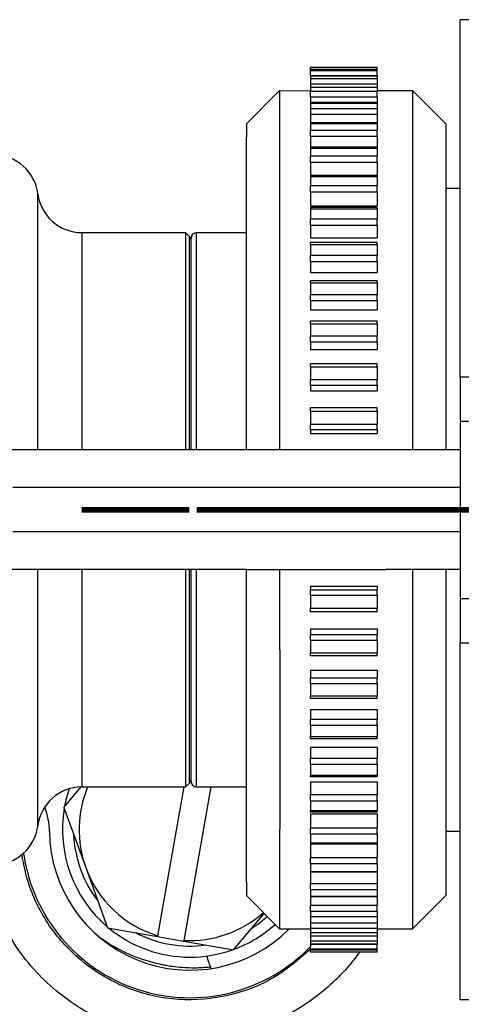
# Model space of a CAD drawing. Header units: inches. Extents: x -7205 to -1528, y -2875 to 5222.
# Tile 84 of 104: x -2379 to -2359, y 246 to 291. Entities that reach past the tile are written whole.
import ezdxf

# ---------------------------------------------------------------- set-up
doc = ezdxf.new("R2010")
doc.units = ezdxf.units.IN
doc.linetypes.add('DOT_CENTER', pattern=[14, 12, -1, 0, -1])
doc.layers.add('1', color=7, linetype='Continuous')

msp = doc.modelspace()

# ---------------------------------------------------------------- linework, layer by layer
at = {"color": 7, "linetype": 'Continuous'}
for p, q in [((-2343.93, 290.752), (-2359.03, 290.752)), ((-2359.03, 274.652), (-2359.03, 290.752)), ((-2362.778, 288.596), (-2365.778, 288.596)), ((-2365.778, 288.518), (-2365.778, 288.596)), ((-2365.778, 288.518), (-2362.778, 288.518)), ((-2365.778, 288.455), (-2365.778, 288.518)), ((-2365.778, 288.235), (-2365.778, 288.455)), ((-2365.778, 288.235), (-2365.778, 288.222)), ((-2365.778, 288.222), (-2365.778, 288.097)), ((-2365.778, 288.222), (-2362.778, 288.222)), ((-2362.778, 288.518), (-2362.778, 288.596)), ((-2362.778, 288.455), (-2362.778, 288.518)), ((-2362.778, 288.235), (-2362.778, 288.455)), ((-2362.778, 288.235), (-2362.778, 288.222)), ((-2362.778, 288.222), (-2362.778, 288.097)), ((-2365.778, 288.097), (-2365.778, 287.86)), ((-2365.778, 287.86), (-2365.778, 287.712)), ((-2362.778, 288.097), (-2362.778, 287.86)), ((-2362.778, 287.86), (-2362.778, 287.712)), ((-2368.678, 286.052), (-2367.178, 287.552)), ((-2367.178, 287.552), (-2367.178, 271.352)), ((-2367.178, 287.552), (-2365.778, 287.545)), ((-2365.778, 287.712), (-2365.778, 287.545)), ((-2365.778, 287.712), (-2362.778, 287.712)), ((-2365.778, 287.545), (-2365.778, 287.527)), ((-2365.778, 287.275), (-2365.778, 287.527)), ((-2362.778, 287.712), (-2362.778, 287.552)), ((-2362.778, 287.552), (-2362.778, 287.527)), ((-2362.778, 287.552), (-2361.178, 287.552)), ((-2362.778, 287.275), (-2362.778, 287.527)), ((-2361.178, 287.552), (-2361.178, 271.352)), ((-2359.678, 286.052), (-2361.178, 287.552)), ((-2365.778, 287.275), (-2365.778, 287.011)), ((-2362.778, 287.011), (-2365.778, 287.011)), ((-2365.778, 287.011), (-2365.778, 286.993)), ((-2365.778, 286.993), (-2365.778, 286.749)), ((-2362.778, 287.275), (-2362.778, 287.011)), ((-2362.778, 287.011), (-2362.778, 286.993)), ((-2362.778, 286.993), (-2362.778, 286.749)), ((-2365.778, 286.749), (-2365.778, 286.485)), ((-2365.778, 286.485), (-2365.778, 286.1)), ((-2362.778, 286.749), (-2362.778, 286.485)), ((-2362.778, 286.485), (-2362.778, 286.1)), ((-2368.678, 286.052), (-2368.678, 285.452)), ((-2362.778, 286.1), (-2365.778, 286.1)), ((-2365.778, 286.1), (-2365.778, 286.074)), ((-2365.778, 286.074), (-2365.778, 285.774)), ((-2362.778, 286.1), (-2362.778, 286.074)), ((-2362.778, 286.074), (-2362.778, 285.774)), ((-2359.678, 286.052), (-2359.678, 283.152)), ((-2365.778, 285.5), (-2365.778, 285.774)), ((-2362.778, 285.5), (-2362.778, 285.774)), ((-2368.678, 285.331), (-2368.678, 285.452)), ((-2368.678, 285.331), (-2368.678, 285.452)), ((-2368.678, 285.109), (-2368.678, 285.331)), ((-2368.678, 285.109), (-2368.678, 285.331)), ((-2368.678, 284.962), (-2368.678, 285.109)), ((-2368.678, 284.962), (-2368.678, 285.109)), ((-2365.778, 285.5), (-2365.778, 285.001)), ((-2362.778, 285.5), (-2362.778, 285.001)), ((-2368.678, 284.867), (-2368.678, 284.962)), ((-2368.678, 284.867), (-2368.678, 284.962)), ((-2368.678, 284.756), (-2368.678, 284.867)), ((-2368.678, 284.756), (-2368.678, 284.867)), ((-2368.678, 284.605), (-2368.678, 284.756)), ((-2368.678, 284.605), (-2368.678, 284.756)), ((-2365.778, 285.001), (-2365.778, 284.963)), ((-2362.778, 285.001), (-2365.778, 285.001)), ((-2365.778, 284.963), (-2365.778, 284.61)), ((-2362.778, 285.001), (-2362.778, 284.963)), ((-2362.778, 284.963), (-2362.778, 284.61)), ((-2368.678, 284.53), (-2368.678, 284.605)), ((-2368.678, 284.53), (-2368.678, 284.605)), ((-2368.678, 284.324), (-2368.678, 284.53)), ((-2368.678, 284.324), (-2368.678, 284.53)), ((-2368.678, 284.286), (-2368.678, 284.324)), ((-2368.678, 284.286), (-2368.678, 284.324)), ((-2368.678, 284.024), (-2368.678, 284.286)), ((-2368.678, 284.024), (-2368.678, 284.286)), ((-2365.778, 284.331), (-2365.778, 284.61)), ((-2365.778, 284.331), (-2365.778, 283.725)), ((-2362.778, 284.331), (-2362.778, 284.61)), ((-2362.778, 284.331), (-2362.778, 283.725)), ((-2368.678, 283.739), (-2368.678, 284.024)), ((-2368.678, 283.739), (-2368.678, 284.024)), ((-2368.678, 283.705), (-2368.678, 283.739)), ((-2368.678, 283.705), (-2368.678, 283.739)), ((-2368.678, 283.438), (-2368.678, 283.705)), ((-2368.678, 283.438), (-2368.678, 283.705)), ((-2368.678, 283.367), (-2368.678, 283.438)), ((-2368.678, 283.367), (-2368.678, 283.438)), ((-2368.678, 283.119), (-2368.678, 283.367)), ((-2368.678, 283.119), (-2368.678, 283.367)), ((-2362.778, 283.725), (-2365.778, 283.725)), ((-2365.778, 283.725), (-2365.778, 283.674)), ((-2365.778, 283.674), (-2365.778, 283.272)), ((-2362.778, 283.725), (-2362.778, 283.674)), ((-2362.778, 283.674), (-2362.778, 283.272)), ((-2368.678, 283.012), (-2368.678, 283.119)), ((-2368.678, 283.012), (-2368.678, 283.119)), ((-2368.678, 282.782), (-2368.678, 283.012)), ((-2368.678, 282.782), (-2368.678, 283.012)), ((-2365.778, 282.99), (-2365.778, 283.272)), ((-2365.778, 282.99), (-2365.778, 282.358)), ((-2362.778, 282.99), (-2362.778, 283.272)), ((-2362.778, 282.99), (-2362.778, 282.358)), ((-2359.678, 283.152), (-2359.03, 283.152)), ((-2359.678, 283.152), (-2359.678, 271.352)), ((-2368.678, 282.639), (-2368.678, 282.782)), ((-2368.678, 282.639), (-2368.678, 282.782)), ((-2368.678, 282.428), (-2368.678, 282.639)), ((-2368.678, 282.428), (-2368.678, 282.639)), ((-2368.678, 282.249), (-2368.678, 282.428)), ((-2368.678, 282.249), (-2368.678, 282.428)), ((-2368.678, 282.058), (-2368.678, 282.249)), ((-2368.678, 282.058), (-2368.678, 282.249)), ((-2368.678, 281.843), (-2368.678, 282.058)), ((-2368.678, 281.843), (-2368.678, 282.058)), ((-2365.778, 282.358), (-2362.778, 282.358)), ((-2362.778, 282.286), (-2365.778, 282.286)), ((-2365.778, 282.22), (-2365.778, 281.774)), ((-2362.778, 282.22), (-2362.778, 282.286)), ((-2362.778, 282.22), (-2362.778, 281.774)), ((-2368.678, 281.671), (-2368.678, 281.843)), ((-2368.678, 281.671), (-2368.678, 281.843)), ((-2368.678, 281.42), (-2368.678, 281.671)), ((-2368.678, 281.42), (-2368.678, 281.671)), ((-2365.778, 281.491), (-2365.778, 281.774)), ((-2362.778, 281.491), (-2362.778, 281.774)), ((-2376.108, 281.152), (-2371.428, 281.152)), ((-2371.252, 280.975), (-2371.428, 281.152)), ((-2371.428, 281.152), (-2371.428, 271.352)), ((-2370.928, 281.152), (-2368.678, 281.152)), ((-2368.678, 281.268), (-2368.678, 281.42)), ((-2368.678, 281.268), (-2368.678, 281.42)), ((-2368.678, 280.982), (-2368.678, 281.268)), ((-2368.678, 280.982), (-2368.678, 281.268)), ((-2365.778, 281.491), (-2365.778, 280.922)), ((-2362.778, 281.491), (-2362.778, 280.922)), ((-2371.178, 280.798), (-2371.178, 280.902)), ((-2371.178, 271.352), (-2371.178, 280.798)), ((-2371.178, 271.352), (-2371.178, 280.798)), ((-2368.678, 280.849), (-2368.678, 280.982)), ((-2368.678, 280.849), (-2368.678, 280.982)), ((-2368.678, 280.529), (-2368.678, 280.849)), ((-2368.678, 280.529), (-2368.678, 280.849)), ((-2365.778, 280.922), (-2362.778, 280.922)), ((-2362.778, 280.7), (-2365.778, 280.7)), ((-2365.778, 280.617), (-2365.778, 280.7)), ((-2362.778, 280.617), (-2362.778, 280.7)), ((-2368.678, 280.416), (-2368.678, 280.529)), ((-2368.678, 280.416), (-2368.678, 280.529)), ((-2368.678, 280.061), (-2368.678, 280.416)), ((-2368.678, 280.061), (-2368.678, 280.416)), ((-2365.778, 280.617), (-2365.778, 280.132)), ((-2362.778, 280.617), (-2362.778, 280.132)), ((-2368.678, 279.969), (-2368.678, 280.061)), ((-2368.678, 279.969), (-2368.678, 280.061)), ((-2368.678, 279.58), (-2368.678, 279.969)), ((-2368.678, 279.58), (-2368.678, 279.969)), ((-2365.778, 279.852), (-2365.778, 280.132)), ((-2365.778, 279.852), (-2365.778, 279.353)), ((-2362.778, 279.852), (-2362.778, 280.132)), ((-2362.778, 279.852), (-2362.778, 279.353)), ((-2368.678, 279.508), (-2368.678, 279.58)), ((-2368.678, 279.508), (-2368.678, 279.58)), ((-2368.678, 279.085), (-2368.678, 279.508)), ((-2368.678, 279.085), (-2368.678, 279.508)), ((-2365.778, 279.353), (-2362.778, 279.353)), ((-2368.678, 279.033), (-2368.678, 279.085)), ((-2368.678, 279.033), (-2368.678, 279.085)), ((-2368.678, 278.577), (-2368.678, 279.033)), ((-2368.678, 278.577), (-2368.678, 279.033)), ((-2362.778, 278.983), (-2365.778, 278.983)), ((-2365.778, 278.883), (-2365.778, 278.983)), ((-2365.778, 278.883), (-2365.778, 278.364)), ((-2362.778, 278.883), (-2362.778, 278.983)), ((-2362.778, 278.883), (-2362.778, 278.364)), ((-2368.678, 278.546), (-2368.678, 278.577)), ((-2368.678, 278.546), (-2368.678, 278.577)), ((-2368.678, 278.058), (-2368.678, 278.546)), ((-2368.678, 278.058), (-2368.678, 278.546)), ((-2368.678, 278.047), (-2368.678, 278.058)), ((-2368.678, 278.047), (-2368.678, 278.058)), ((-2368.678, 277.527), (-2368.678, 278.047)), ((-2368.678, 277.527), (-2368.678, 278.047)), ((-2365.778, 278.091), (-2365.778, 278.364)), ((-2365.778, 278.091), (-2365.778, 277.665)), ((-2362.778, 278.091), (-2362.778, 278.364)), ((-2362.778, 278.091), (-2362.778, 277.665)), ((-2368.678, 277.015), (-2368.678, 277.527)), ((-2368.678, 277.015), (-2368.678, 277.527)), ((-2365.778, 277.665), (-2362.778, 277.665)), ((-2365.778, 277.038), (-2365.778, 277.156)), ((-2362.778, 277.156), (-2365.778, 277.156)), ((-2362.778, 277.038), (-2362.778, 277.156)), ((-2368.678, 276.985), (-2368.678, 277.015)), ((-2368.678, 276.985), (-2368.678, 277.015)), ((-2368.678, 276.483), (-2368.678, 276.985)), ((-2368.678, 276.483), (-2368.678, 276.985)), ((-2365.778, 277.038), (-2365.778, 276.49)), ((-2362.778, 277.038), (-2362.778, 276.49)), ((-2368.678, 276.433), (-2368.678, 276.483)), ((-2368.678, 276.433), (-2368.678, 276.483)), ((-2368.678, 275.942), (-2368.678, 276.433)), ((-2368.678, 275.942), (-2368.678, 276.433)), ((-2365.778, 276.226), (-2365.778, 276.49)), ((-2365.778, 276.226), (-2365.778, 275.88)), ((-2362.778, 276.226), (-2362.778, 276.49)), ((-2362.778, 276.226), (-2362.778, 275.88)), ((-2368.678, 275.871), (-2368.678, 275.942)), ((-2368.678, 275.871), (-2368.678, 275.942)), ((-2368.678, 275.392), (-2368.678, 275.871)), ((-2368.678, 275.392), (-2368.678, 275.871)), ((-2365.778, 275.88), (-2362.778, 275.88)), ((-2365.778, 275.88), (-2362.778, 275.88)), ((-2368.678, 275.301), (-2368.678, 275.392)), ((-2368.678, 275.301), (-2368.678, 275.392)), ((-2368.678, 274.834), (-2368.678, 275.301)), ((-2368.678, 274.834), (-2368.678, 275.301)), ((-2362.778, 275.238), (-2365.778, 275.238)), ((-2365.778, 275.1), (-2365.778, 275.238)), ((-2365.778, 275.1), (-2365.778, 274.529)), ((-2362.778, 275.1), (-2362.778, 275.238)), ((-2362.778, 275.1), (-2362.778, 274.529)), ((-2368.678, 274.723), (-2368.678, 274.834)), ((-2368.678, 274.723), (-2368.678, 274.834)), ((-2368.678, 274.268), (-2368.678, 274.723)), ((-2368.678, 274.268), (-2368.678, 274.723)), ((-2365.778, 274.277), (-2365.778, 274.529)), ((-2362.778, 274.277), (-2362.778, 274.529)), ((-2359.03, 274.652), (-2359.03, 272.652)), ((-2359.03, 274.652), (-2340.658, 274.652)), ((-2368.678, 274.137), (-2368.678, 274.268)), ((-2368.678, 274.137), (-2368.678, 274.268)), ((-2368.678, 273.695), (-2368.678, 274.137)), ((-2368.678, 273.695), (-2368.678, 274.137)), ((-2365.778, 274.277), (-2365.778, 274.015)), ((-2365.778, 274.015), (-2362.778, 274.015)), ((-2362.778, 274.277), (-2362.778, 274.015)), ((-2368.678, 273.544), (-2368.678, 273.695)), ((-2368.678, 273.544), (-2368.678, 273.695)), ((-2368.678, 273.116), (-2368.678, 273.544)), ((-2368.678, 273.116), (-2368.678, 273.544)), ((-2368.678, 272.946), (-2368.678, 273.116)), ((-2368.678, 272.946), (-2368.678, 273.116)), ((-2362.778, 273.25), (-2365.778, 273.25)), ((-2365.778, 273.092), (-2365.778, 273.25)), ((-2365.778, 273.092), (-2365.778, 272.505)), ((-2362.778, 273.092), (-2362.778, 273.25)), ((-2362.778, 273.092), (-2362.778, 272.505)), ((-2368.678, 272.532), (-2368.678, 272.946)), ((-2368.678, 272.532), (-2368.678, 272.946)), ((-2359.03, 272.652), (-2359.03, 271.352)), ((-2368.678, 272.342), (-2368.678, 272.532)), ((-2368.678, 272.342), (-2368.678, 272.532)), ((-2368.678, 271.943), (-2368.678, 272.342)), ((-2368.678, 271.943), (-2368.678, 272.342)), ((-2365.778, 272.268), (-2365.778, 272.505)), ((-2365.778, 272.268), (-2365.778, 272.091)), ((-2362.778, 272.268), (-2362.778, 272.505)), ((-2362.778, 272.268), (-2362.778, 272.091)), ((-2368.678, 271.734), (-2368.678, 271.943)), ((-2368.678, 271.734), (-2368.678, 271.943)), ((-2365.778, 272.091), (-2362.778, 272.091)), ((-2368.678, 271.35), (-2379.462, 271.352)), ((-2368.678, 271.35), (-2368.678, 271.734)), ((-2368.678, 271.35), (-2368.678, 271.734)), ((-2359.03, 271.352), (-2368.678, 271.35)), ((-2359.03, 271.352), (-2359.03, 269.652)), ((-2359.03, 269.652), (-2359.03, 267.652)), ((-2359.03, 267.652), (-2359.03, 265.952)), ((-2368.678, 265.953), (-2379.462, 265.952)), ((-2371.428, 265.952), (-2371.428, 256.152)), ((-2371.171, 261.898), (-2371.178, 265.952)), ((-2371.171, 261.898), (-2371.178, 265.952)), ((-2368.678, 265.57), (-2368.678, 265.953)), ((-2368.678, 265.953), (-2362.378, 265.953)), ((-2368.678, 265.57), (-2368.678, 265.953)), ((-2368.678, 265.953), (-2362.378, 265.953)), ((-2368.678, 265.36), (-2368.678, 265.57)), ((-2368.678, 265.36), (-2368.678, 265.57)), ((-2367.178, 265.953), (-2367.172, 258.726)), ((-2359.03, 265.952), (-2362.378, 265.953)), ((-2361.178, 265.952), (-2361.178, 249.752)), ((-2359.678, 265.952), (-2359.678, 254.152)), ((-2359.03, 265.952), (-2359.03, 264.652)), ((-2368.678, 264.961), (-2368.678, 265.36)), ((-2368.678, 264.961), (-2368.678, 265.36)), ((-2365.778, 265.213), (-2365.778, 265.036)), ((-2365.778, 265.213), (-2362.778, 265.213)), ((-2362.778, 265.213), (-2362.778, 265.036)), ((-2368.678, 264.771), (-2368.678, 264.961)), ((-2368.678, 264.771), (-2368.678, 264.961)), ((-2368.678, 264.358), (-2368.678, 264.771)), ((-2368.678, 264.358), (-2368.678, 264.771)), ((-2365.778, 264.799), (-2365.778, 265.036)), ((-2365.778, 264.799), (-2365.778, 264.212)), ((-2362.778, 264.799), (-2362.778, 265.036)), ((-2362.778, 264.799), (-2362.778, 264.212)), ((-2359.03, 264.652), (-2359.03, 262.652)), ((-2368.678, 264.187), (-2368.678, 264.358)), ((-2368.678, 264.187), (-2368.678, 264.358)), ((-2365.778, 264.053), (-2365.778, 264.212)), ((-2362.778, 264.053), (-2362.778, 264.212)), ((-2368.678, 263.759), (-2368.678, 264.187)), ((-2368.678, 263.759), (-2368.678, 264.187)), ((-2368.678, 263.608), (-2368.678, 263.759)), ((-2368.678, 263.608), (-2368.678, 263.759)), ((-2362.778, 264.053), (-2365.778, 264.053)), ((-2368.678, 263.167), (-2368.678, 263.608)), ((-2368.678, 263.167), (-2368.678, 263.608)), ((-2368.678, 263.036), (-2368.678, 263.167)), ((-2368.678, 263.036), (-2368.678, 263.167)), ((-2368.678, 262.581), (-2368.678, 263.036)), ((-2368.678, 262.581), (-2368.678, 263.036)), ((-2365.778, 263.289), (-2362.778, 263.289)), ((-2365.778, 263.289), (-2365.778, 263.026)), ((-2365.778, 262.774), (-2365.778, 263.026)), ((-2362.778, 263.289), (-2362.778, 263.026)), ((-2362.778, 262.774), (-2362.778, 263.026)), ((-2368.678, 262.47), (-2368.678, 262.581)), ((-2368.678, 262.47), (-2368.678, 262.581)), ((-2368.678, 262.003), (-2368.678, 262.47)), ((-2368.678, 262.003), (-2368.678, 262.47)), ((-2365.778, 262.774), (-2365.778, 262.204)), ((-2362.778, 262.774), (-2362.778, 262.204)), ((-2359.03, 246.552), (-2359.03, 262.652)), ((-2359.03, 262.652), (-2340.658, 262.652)), ((-2368.678, 261.912), (-2368.678, 262.003)), ((-2368.678, 261.912), (-2368.678, 262.003)), ((-2365.778, 262.065), (-2365.778, 262.204)), ((-2362.778, 262.065), (-2365.778, 262.065)), ((-2362.778, 262.065), (-2362.778, 262.204)), ((-2371.178, 256.505), (-2371.171, 261.898)), ((-2371.178, 256.505), (-2371.171, 261.898)), ((-2368.678, 261.432), (-2368.678, 261.912)), ((-2368.678, 261.432), (-2368.678, 261.912)), ((-2368.678, 261.362), (-2368.678, 261.432)), ((-2368.678, 261.362), (-2368.678, 261.432)), ((-2368.678, 260.871), (-2368.678, 261.362)), ((-2368.678, 260.871), (-2368.678, 261.362)), ((-2365.778, 261.424), (-2362.778, 261.424)), ((-2365.778, 261.424), (-2362.778, 261.424)), ((-2365.778, 261.424), (-2365.778, 261.078)), ((-2362.778, 261.424), (-2362.778, 261.078)), ((-2368.678, 260.82), (-2368.678, 260.871)), ((-2368.678, 260.82), (-2368.678, 260.871)), ((-2368.678, 260.319), (-2368.678, 260.82)), ((-2368.678, 260.319), (-2368.678, 260.82)), ((-2365.778, 260.814), (-2365.778, 261.078)), ((-2365.778, 260.814), (-2365.778, 260.266)), ((-2362.778, 260.814), (-2362.778, 261.078)), ((-2362.778, 260.814), (-2362.778, 260.266)), ((-2368.678, 260.289), (-2368.678, 260.319)), ((-2368.678, 260.289), (-2368.678, 260.319)), ((-2368.678, 259.767), (-2368.678, 260.289)), ((-2368.678, 259.767), (-2368.678, 260.289)), ((-2365.778, 260.147), (-2365.778, 260.266)), ((-2362.778, 260.147), (-2362.778, 260.266)), ((-2368.678, 259.257), (-2368.678, 259.767)), ((-2368.678, 259.257), (-2368.678, 259.767)), ((-2362.778, 260.147), (-2365.778, 260.147)), ((-2365.778, 259.638), (-2362.778, 259.638)), ((-2365.778, 259.638), (-2365.778, 259.213)), ((-2362.778, 259.638), (-2362.778, 259.213)), ((-2368.678, 259.246), (-2368.678, 259.257)), ((-2368.678, 259.246), (-2368.678, 259.257)), ((-2368.678, 258.758), (-2368.678, 259.246)), ((-2368.678, 258.758), (-2368.678, 259.246)), ((-2365.778, 258.94), (-2365.778, 259.213)), ((-2365.778, 258.94), (-2365.778, 258.42)), ((-2362.778, 258.94), (-2362.778, 259.213)), ((-2362.778, 258.94), (-2362.778, 258.42)), ((-2368.678, 258.726), (-2368.678, 258.758)), ((-2368.678, 258.726), (-2368.678, 258.758)), ((-2368.678, 258.27), (-2368.678, 258.726)), ((-2368.678, 258.27), (-2368.678, 258.726)), ((-2367.172, 258.726), (-2367.178, 249.752)), ((-2365.778, 258.32), (-2365.778, 258.42)), ((-2362.778, 258.32), (-2362.778, 258.42)), ((-2368.678, 258.219), (-2368.678, 258.27)), ((-2368.678, 258.219), (-2368.678, 258.27)), ((-2368.678, 257.796), (-2368.678, 258.219)), ((-2368.678, 257.796), (-2368.678, 258.219)), ((-2362.778, 258.32), (-2365.778, 258.32)), ((-2368.678, 257.724), (-2368.678, 257.796)), ((-2368.678, 257.724), (-2368.678, 257.796)), ((-2368.678, 257.335), (-2368.678, 257.724)), ((-2368.678, 257.335), (-2368.678, 257.724)), ((-2365.778, 257.951), (-2365.778, 257.451)), ((-2365.778, 257.951), (-2362.778, 257.951)), ((-2362.778, 257.951), (-2362.778, 257.451)), ((-2368.678, 257.242), (-2368.678, 257.335)), ((-2368.678, 257.242), (-2368.678, 257.335)), ((-2368.678, 256.887), (-2368.678, 257.242)), ((-2368.678, 256.887), (-2368.678, 257.242)), ((-2365.778, 257.172), (-2365.778, 257.451)), ((-2365.778, 257.172), (-2365.778, 256.686)), ((-2362.778, 257.172), (-2362.778, 257.451)), ((-2362.778, 257.172), (-2362.778, 256.686)), ((-2368.678, 256.775), (-2368.678, 256.887)), ((-2368.678, 256.775), (-2368.678, 256.887)), ((-2368.678, 256.454), (-2368.678, 256.775)), ((-2368.678, 256.454), (-2368.678, 256.775)), ((-2365.778, 256.604), (-2365.778, 256.686)), ((-2362.778, 256.604), (-2362.778, 256.686)), ((-2371.252, 256.329), (-2371.428, 256.152)), ((-2371.178, 256.402), (-2371.178, 256.505)), ((-2368.678, 256.322), (-2368.678, 256.454)), ((-2368.678, 256.322), (-2368.678, 256.454)), ((-2368.678, 256.036), (-2368.678, 256.322)), ((-2368.678, 256.036), (-2368.678, 256.322)), ((-2362.778, 256.604), (-2365.778, 256.604)), ((-2365.778, 256.381), (-2362.778, 256.381)), ((-2365.778, 256.381), (-2365.778, 255.812)), ((-2362.778, 256.381), (-2362.778, 255.812)), ((-2376.917, 255.229), (-2376.143, 256.151)), ((-2376.108, 256.152), (-2371.428, 256.152)), ((-2371.501, 256.152), (-2372.684, 249.443)), ((-2370.283, 256.152), (-2371.502, 249.234)), ((-2370.928, 256.152), (-2368.678, 256.152)), ((-2368.678, 255.883), (-2368.678, 256.036)), ((-2368.678, 255.883), (-2368.678, 256.036)), ((-2368.678, 255.633), (-2368.678, 255.883)), ((-2368.678, 255.633), (-2368.678, 255.883)), ((-2365.778, 255.53), (-2365.778, 255.812)), ((-2362.778, 255.53), (-2362.778, 255.812)), ((-2368.678, 255.461), (-2368.678, 255.633)), ((-2368.678, 255.461), (-2368.678, 255.633)), ((-2368.678, 255.246), (-2368.678, 255.461)), ((-2368.678, 255.246), (-2368.678, 255.461)), ((-2365.778, 255.53), (-2365.778, 255.084)), ((-2362.778, 255.53), (-2362.778, 255.084)), ((-2376.917, 255.229), (-2375.93, 252.517)), ((-2368.678, 255.054), (-2368.678, 255.246)), ((-2368.678, 255.054), (-2368.678, 255.246)), ((-2368.678, 254.875), (-2368.678, 255.054)), ((-2368.678, 254.875), (-2368.678, 255.054)), ((-2368.678, 254.665), (-2368.678, 254.875)), ((-2368.678, 254.665), (-2368.678, 254.875)), ((-2365.778, 255.018), (-2365.778, 255.084)), ((-2362.778, 255.018), (-2365.778, 255.018)), ((-2365.778, 254.946), (-2362.778, 254.946)), ((-2365.778, 254.946), (-2365.778, 254.314)), ((-2362.778, 255.018), (-2362.778, 255.084)), ((-2362.778, 254.946), (-2362.778, 254.314)), ((-2368.678, 254.521), (-2368.678, 254.665)), ((-2368.678, 254.521), (-2368.678, 254.665)), ((-2368.678, 254.292), (-2368.678, 254.521)), ((-2368.678, 254.292), (-2368.678, 254.521)), ((-2368.678, 254.185), (-2368.678, 254.292)), ((-2368.678, 254.185), (-2368.678, 254.292)), ((-2368.678, 253.936), (-2368.678, 254.185)), ((-2368.678, 253.936), (-2368.678, 254.185)), ((-2365.778, 254.031), (-2365.778, 254.314)), ((-2365.778, 254.031), (-2365.778, 253.63)), ((-2362.778, 254.031), (-2362.778, 254.314)), ((-2362.778, 254.031), (-2362.778, 253.63)), ((-2359.678, 254.152), (-2359.678, 251.252)), ((-2359.678, 254.152), (-2359.03, 254.152)), ((-2368.678, 253.866), (-2368.678, 253.936)), ((-2368.678, 253.866), (-2368.678, 253.936)), ((-2368.678, 253.599), (-2368.678, 253.866)), ((-2368.678, 253.599), (-2368.678, 253.866)), ((-2368.678, 253.565), (-2368.678, 253.599)), ((-2368.678, 253.565), (-2368.678, 253.599)), ((-2368.678, 253.28), (-2368.678, 253.565)), ((-2368.678, 253.28), (-2368.678, 253.565)), ((-2365.778, 253.63), (-2365.778, 253.579)), ((-2362.778, 253.579), (-2365.778, 253.579)), ((-2365.778, 253.579), (-2365.778, 252.973)), ((-2362.778, 253.63), (-2362.778, 253.579)), ((-2362.778, 253.579), (-2362.778, 252.973)), ((-2368.678, 253.018), (-2368.678, 253.28)), ((-2368.678, 253.018), (-2368.678, 253.28)), ((-2368.678, 252.979), (-2368.678, 253.018)), ((-2368.678, 252.979), (-2368.678, 253.018)), ((-2368.678, 252.773), (-2368.678, 252.979)), ((-2368.678, 252.773), (-2368.678, 252.979)), ((-2368.678, 252.698), (-2368.678, 252.773)), ((-2368.678, 252.698), (-2368.678, 252.773)), ((-2368.678, 252.548), (-2368.678, 252.698)), ((-2368.678, 252.548), (-2368.678, 252.698)), ((-2365.778, 252.693), (-2365.778, 252.973)), ((-2365.778, 252.693), (-2365.778, 252.341)), ((-2362.778, 252.693), (-2362.778, 252.973)), ((-2362.778, 252.693), (-2362.778, 252.341)), ((-2375.93, 252.517), (-2374.942, 249.804)), ((-2368.678, 252.436), (-2368.678, 252.548)), ((-2368.678, 252.436), (-2368.678, 252.548)), ((-2368.678, 252.342), (-2368.678, 252.436)), ((-2368.678, 252.342), (-2368.678, 252.436)), ((-2368.678, 252.194), (-2368.678, 252.342)), ((-2368.678, 252.194), (-2368.678, 252.342)), ((-2365.778, 252.302), (-2365.778, 252.341)), ((-2365.778, 252.302), (-2365.778, 251.803)), ((-2362.778, 252.302), (-2365.778, 252.302)), ((-2362.778, 252.302), (-2362.778, 252.341)), ((-2362.778, 252.302), (-2362.778, 251.803)), ((-2368.678, 251.972), (-2368.678, 252.194)), ((-2368.678, 251.972), (-2368.678, 252.194)), ((-2368.678, 251.852), (-2368.678, 251.972)), ((-2368.678, 251.852), (-2368.678, 251.972)), ((-2368.678, 251.852), (-2368.678, 251.252)), ((-2365.778, 251.53), (-2365.778, 251.803)), ((-2362.778, 251.803), (-2362.778, 251.53)), ((-2365.778, 251.53), (-2365.778, 251.23)), ((-2362.778, 251.53), (-2362.778, 251.23)), ((-2368.678, 251.252), (-2367.178, 249.752)), ((-2365.778, 251.23), (-2365.778, 251.203)), ((-2365.778, 251.203), (-2365.778, 250.818)), ((-2362.778, 251.203), (-2365.778, 251.203)), ((-2362.778, 251.23), (-2362.778, 251.203)), ((-2362.778, 251.203), (-2362.778, 250.818)), ((-2359.678, 251.252), (-2361.178, 249.752)), ((-2369.257, 248.802), (-2367.875, 250.448)), ((-2365.778, 250.554), (-2365.778, 250.818)), ((-2365.778, 250.554), (-2365.778, 250.31)), ((-2362.778, 250.554), (-2362.778, 250.818)), ((-2362.778, 250.554), (-2362.778, 250.31)), ((-2365.778, 250.293), (-2365.778, 250.31)), ((-2362.778, 250.293), (-2365.778, 250.293)), ((-2365.778, 250.293), (-2365.778, 250.029)), ((-2365.778, 250.029), (-2365.778, 249.777)), ((-2362.778, 250.293), (-2362.778, 250.31)), ((-2362.778, 250.293), (-2362.778, 250.029)), ((-2362.778, 250.029), (-2362.778, 249.777)), ((-2374.942, 249.804), (-2372.69, 249.407)), ((-2367.178, 249.752), (-2365.778, 249.752)), ((-2365.778, 249.777), (-2365.778, 249.752)), ((-2365.778, 249.752), (-2365.778, 249.591)), ((-2365.778, 249.591), (-2365.778, 249.443)), ((-2365.778, 249.591), (-2362.778, 249.591)), ((-2362.778, 249.777), (-2362.778, 249.758)), ((-2362.778, 249.758), (-2362.778, 249.591)), ((-2362.778, 249.758), (-2361.178, 249.752)), ((-2362.778, 249.591), (-2362.778, 249.443)), ((-2372.684, 249.443), (-2372.69, 249.407)), ((-2372.69, 249.407), (-2371.509, 249.199)), ((-2371.509, 249.199), (-2371.502, 249.234)), ((-2371.509, 249.199), (-2369.257, 248.802)), ((-2365.778, 249.443), (-2365.778, 249.206)), ((-2365.778, 249.206), (-2365.778, 249.081)), ((-2362.778, 249.443), (-2362.778, 249.206)), ((-2362.778, 249.206), (-2362.778, 249.081)), ((-2365.778, 249.081), (-2365.778, 249.068)), ((-2365.778, 249.068), (-2365.778, 248.961)), ((-2365.778, 249.068), (-2362.778, 249.068)), ((-2365.778, 248.849), (-2365.778, 248.961)), ((-2365.778, 248.785), (-2365.778, 248.849)), ((-2365.778, 248.708), (-2365.778, 248.785)), ((-2362.778, 248.785), (-2365.778, 248.785)), ((-2362.778, 248.708), (-2365.778, 248.708)), ((-2362.778, 249.081), (-2362.778, 249.068)), ((-2362.778, 248.849), (-2362.778, 249.068)), ((-2362.778, 248.785), (-2362.778, 248.849)), ((-2362.778, 248.708), (-2362.778, 248.785)), ((-2343.93, 246.552), (-2359.03, 246.552))]:
    msp.add_line(p, q, dxfattribs=at)
at = {"color": 126, "linetype": 'Continuous', "true_color": 0x008060}
for p, q in [((-2365.778, 288.455), (-2362.778, 288.455)), ((-2365.778, 288.235), (-2362.778, 288.235)), ((-2365.778, 288.097), (-2362.778, 288.097)), ((-2365.778, 287.86), (-2362.778, 287.86)), ((-2365.778, 287.527), (-2362.778, 287.527)), ((-2365.778, 287.275), (-2362.778, 287.275)), ((-2365.778, 286.993), (-2362.778, 286.993)), ((-2365.778, 286.749), (-2362.778, 286.749)), ((-2365.778, 286.485), (-2362.778, 286.485)), ((-2365.778, 286.074), (-2362.778, 286.074)), ((-2365.778, 285.774), (-2362.778, 285.774)), ((-2365.778, 285.5), (-2362.778, 285.5)), ((-2365.778, 284.963), (-2362.778, 284.963)), ((-2365.778, 284.61), (-2362.778, 284.61)), ((-2365.778, 284.61), (-2362.778, 284.61)), ((-2365.778, 284.331), (-2362.778, 284.331)), ((-2365.778, 284.331), (-2362.778, 284.331)), ((-2365.778, 283.674), (-2362.778, 283.674)), ((-2365.778, 283.272), (-2362.778, 283.272)), ((-2365.778, 282.99), (-2362.778, 282.99)), ((-2365.778, 282.22), (-2362.778, 282.22)), ((-2365.778, 281.774), (-2362.778, 281.774)), ((-2370.928, 271.352), (-2370.928, 281.152)), ((-2365.778, 281.491), (-2362.778, 281.491)), ((-2371.252, 271.352), (-2371.252, 280.975)), ((-2365.778, 280.617), (-2362.778, 280.617)), ((-2365.778, 280.132), (-2362.778, 280.132)), ((-2365.778, 279.852), (-2362.778, 279.852)), ((-2365.778, 278.883), (-2362.778, 278.883)), ((-2365.778, 278.364), (-2362.778, 278.364)), ((-2365.778, 278.091), (-2362.778, 278.091)), ((-2365.778, 277.038), (-2362.778, 277.038)), ((-2365.778, 276.49), (-2362.778, 276.49)), ((-2365.778, 276.49), (-2362.778, 276.49)), ((-2365.778, 276.226), (-2362.778, 276.226)), ((-2365.778, 275.1), (-2362.778, 275.1)), ((-2365.778, 274.529), (-2362.778, 274.529)), ((-2365.778, 274.277), (-2362.778, 274.277)), ((-2365.778, 274.277), (-2362.778, 274.277)), ((-2365.778, 273.092), (-2362.778, 273.092)), ((-2359.03, 272.652), (-2340.575, 272.652)), ((-2365.778, 272.505), (-2362.778, 272.505)), ((-2365.778, 272.268), (-2362.778, 272.268)), ((-2359.03, 269.652), (-2379.217, 269.652)), ((-2359.03, 267.652), (-2379.217, 267.652)), ((-2371.252, 256.329), (-2371.252, 265.952)), ((-2370.928, 256.152), (-2370.928, 265.952)), ((-2365.778, 265.036), (-2362.778, 265.036)), ((-2365.778, 264.799), (-2362.778, 264.799)), ((-2359.03, 264.652), (-2340.575, 264.652)), ((-2365.778, 264.212), (-2362.778, 264.212)), ((-2365.778, 263.026), (-2362.778, 263.026)), ((-2365.778, 263.026), (-2362.778, 263.026)), ((-2365.778, 262.774), (-2362.778, 262.774)), ((-2365.778, 262.204), (-2362.778, 262.204)), ((-2365.778, 261.078), (-2362.778, 261.078)), ((-2365.778, 260.814), (-2362.778, 260.814)), ((-2365.778, 260.814), (-2362.778, 260.814)), ((-2365.778, 260.266), (-2362.778, 260.266)), ((-2365.778, 259.213), (-2362.778, 259.213)), ((-2365.778, 258.94), (-2362.778, 258.94)), ((-2365.778, 258.42), (-2362.778, 258.42)), ((-2365.778, 257.451), (-2362.778, 257.451)), ((-2365.778, 257.172), (-2362.778, 257.172)), ((-2365.778, 256.686), (-2362.778, 256.686)), ((-2365.778, 255.812), (-2362.778, 255.812)), ((-2365.778, 255.53), (-2362.778, 255.53)), ((-2365.778, 255.084), (-2362.778, 255.084)), ((-2365.778, 254.314), (-2362.778, 254.314)), ((-2365.778, 254.031), (-2362.778, 254.031)), ((-2365.778, 253.63), (-2362.778, 253.63)), ((-2365.778, 252.973), (-2362.778, 252.973)), ((-2365.778, 252.973), (-2362.778, 252.973)), ((-2365.778, 252.693), (-2362.778, 252.693)), ((-2365.778, 252.693), (-2362.778, 252.693)), ((-2365.778, 252.341), (-2362.778, 252.341)), ((-2365.778, 251.803), (-2362.778, 251.803)), ((-2365.778, 251.53), (-2362.778, 251.53)), ((-2365.778, 251.23), (-2362.778, 251.23)), ((-2365.778, 250.818), (-2362.778, 250.818)), ((-2365.778, 250.554), (-2362.778, 250.554)), ((-2365.778, 250.31), (-2362.778, 250.31)), ((-2365.778, 250.029), (-2362.778, 250.029)), ((-2365.778, 249.777), (-2362.778, 249.777)), ((-2365.778, 249.443), (-2362.778, 249.443)), ((-2365.778, 249.206), (-2362.778, 249.206)), ((-2365.778, 249.081), (-2362.778, 249.081)), ((-2365.778, 248.849), (-2362.778, 248.849))]:
    msp.add_line(p, q, dxfattribs=at)
at = {"color": 7, "linetype": 'Continuous'}
for centre, radius, start, end in [((-2380.076, 282.652), 2, 7.1831, 90.0001), ((-2376.108, 283.152), 2, 187.1795, 269.9991), ((-2370.928, 280.902), 0.25, 90, 180), ((-2371.428, 280.798), 0.25, 0, 45), ((-2371.428, 256.505), 0.25, 315, 0), ((-2370.928, 256.402), 0.25, 180, 270), ((-2376.108, 254.152), 2, 90.0023, 172.8161), ((-2371.231, 254.227), 5.75, 161.3188, 169.5918), ((-2371.231, 254.227), 5, 157.3582, 200), ((-2380.68, 254.103), 3.112, 0.7514, 21.4698), ((-2371.231, 254.227), 5.75, 170.4082, 229.5918), ((-2380.076, 254.652), 2, 270.0001, 352.8204), ((-2371.231, 254.227), 6.338, 180.7514, 315.0844), ((-2371.231, 254.227), 7.58, 188.0424, 315.9977), ((-2371.231, 254.227), 5, 200, 253.1079), ((-2371.231, 254.227), 5, 266.8921, 311.5752), ((-2371.231, 254.227), 5.75, 230.4082, 270), ((-2371.231, 254.227), 5.75, 290.4082, 312.0224), ((-2371.231, 254.227), 5.75, 270, 289.5918), ((-2365.663, 249.897), 5, 195.8954, 202.7696)]:
    msp.add_arc(centre, radius, start, end, dxfattribs=at)
at = {"color": 126, "linetype": 'Continuous', "true_color": 0x008060}
for start, end in [(182.2472, 217.7528), (302.2472, 311.7385), (242.2472, 260), (260, 277.7528)]:
    msp.add_arc((-2371.231, 254.227), 5.25, start, end, dxfattribs=at)
for points in [[(-2378.092, 271.352), (-2378.092, 272.748), (-2378.092, 274.105), (-2378.092, 276.568), (-2378.092, 278.727), (-2378.092, 280.499), (-2378.092, 281.816), (-2378.092, 282.359), (-2378.092, 282.902)], [(-2376.108, 281.152), (-2376.108, 280.752), (-2376.108, 280.2), (-2376.108, 279.045), (-2376.108, 277.49), (-2376.108, 275.596), (-2376.108, 273.435), (-2376.108, 272.407), (-2376.108, 271.352)], [(-2378.092, 254.402), (-2378.092, 254.857), (-2378.092, 255.485), (-2378.092, 256.8), (-2378.092, 258.569), (-2378.092, 260.726), (-2378.092, 263.188), (-2378.092, 264.55), (-2378.092, 265.952)], [(-2376.108, 265.952), (-2376.108, 264.9), (-2376.108, 263.873), (-2376.108, 261.711), (-2376.108, 259.816), (-2376.108, 258.26), (-2376.108, 257.104), (-2376.108, 256.551), (-2376.108, 256.152)], [(-2365.778, 248.832), (-2367.555, 247.494), (-2368.887, 246.923), (-2370.302, 246.612), (-2372.601, 246.679), (-2374.778, 247.425), (-2375.992, 248.213), (-2376.971, 249.138), (-2378.101, 250.814), (-2378.481, 251.72), (-2378.818, 253.097)], [(-2363.566, 248.708), (-2364.015, 248.133), (-2364.509, 247.595), (-2365.299, 246.88), (-2366.768, 245.904), (-2368.407, 245.215), (-2371.197, 244.783), (-2373.992, 245.196), (-2375.64, 245.876), (-2377.129, 246.851), (-2379.049, 248.929), (-2379.802, 250.262), (-2380.23, 251.363), (-2380.409, 252.002), (-2380.542, 252.652)], [(-2375.364, 249.422), (-2374.764, 249.021), (-2373.839, 248.557), (-2372.602, 248.169), (-2372.462, 248.14), (-2372.31, 248.111)], [(-2372.31, 248.111), (-2372.168, 248.088), (-2372.013, 248.065), (-2371.581, 248.02), (-2371.003, 248), (-2370.304, 248.037)]]:
    msp.add_spline(points, degree=3, dxfattribs=at)
at = {"color": 7, "linetype": 'Continuous'}
msp.add_spline([(-2365.778, 282.286), (-2365.778, 282.28), (-2365.778, 282.275), (-2365.777, 282.264), (-2365.776, 282.253), (-2365.776, 282.248), (-2365.776, 282.242), (-2365.777, 282.227), (-2365.778, 282.22)], degree=3, dxfattribs=at)
at = {"layer": '1', "color": 30, "linetype": 'DOT_CENTER', "true_color": 0xff8000, "const_width": 0.25}
for points in [[(-2371.252, 268.652), (-2376.108, 268.652)], [(-2343.93, 268.652), (-2370.928, 268.652)]]:
    msp.add_lwpolyline(points, dxfattribs=at)

doc.saveas('drawing.dxf')
